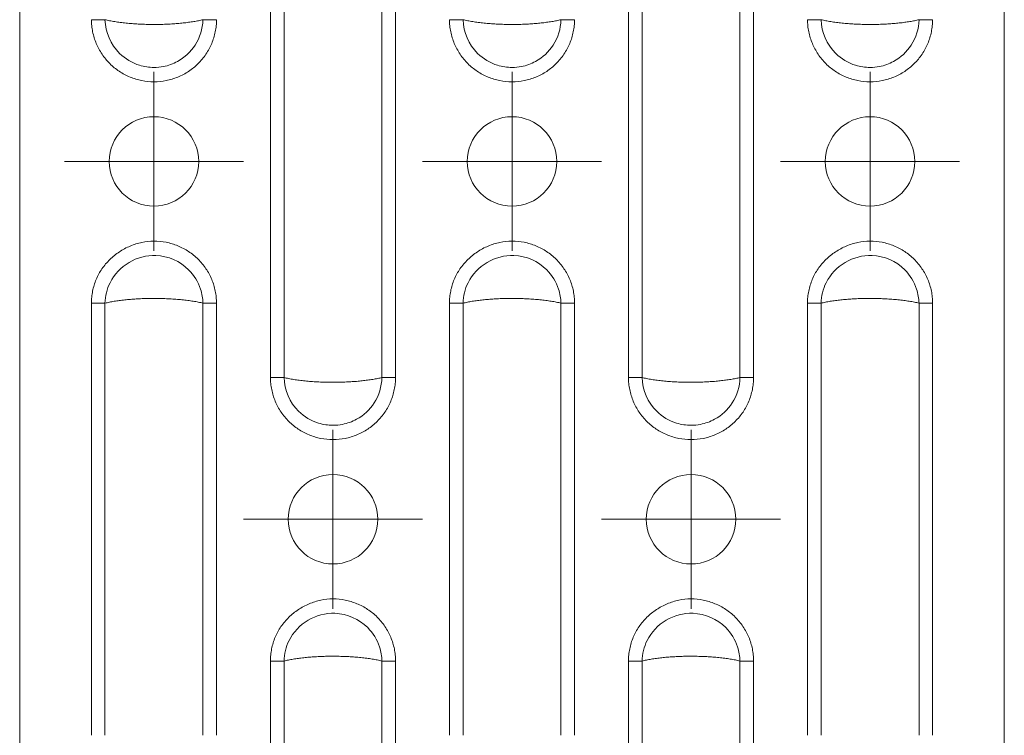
# Model space of a CAD drawing. Header units: millimetres. Extents: x 0 to 210, y 0 to 297.
# Tile 8 of 12: x 44 to 72, y 203 to 223. Entities that reach past the tile are written whole.
import ezdxf

# ---------------------------------------------------------------- set-up
doc = ezdxf.new("R2010")
doc.units = ezdxf.units.MM

# ---------------------------------------------------------------- blocks, each defined once
blk = doc.blocks.new('SW_CENTERMARKSYMBOL_4')
at = {"color": 0, "linetype": 'Continuous', "lineweight": 0}
for p, q in [((0, 1.25), (0, 2.5)), ((0, 0), (0, 1.25)), ((-1.25, 0), (-2.5, 0)), ((0, 0), (-1.25, 0)), ((0, 0), (0, -1.25)), ((0, 0), (1.25, 0)), ((1.25, 0), (2.5, 0)), ((0, -1.25), (0, -2.5))]:
    blk.add_line(p, q, dxfattribs=at)
blk = doc.blocks.new('SW_CENTERMARKSYMBOL_8')
at = {"color": 0, "linetype": 'Continuous', "lineweight": 0}
for p, q in [((0, 1.25), (0, 2.5)), ((0, 0), (0, 1.25)), ((-1.25, 0), (-2.5, 0)), ((0, 0), (-1.25, 0)), ((0, 0), (0, -1.25)), ((0, 0), (1.25, 0)), ((1.25, 0), (2.5, 0)), ((0, -1.25), (0, -2.5))]:
    blk.add_line(p, q, dxfattribs=at)
blk = doc.blocks.new('SW_CENTERMARKSYMBOL_10')
at = {"color": 0, "linetype": 'Continuous', "lineweight": 0}
for p, q in [((0, 1.25), (0, 2.5)), ((0, 0), (0, 1.25)), ((-1.25, 0), (-2.5, 0)), ((0, 0), (-1.25, 0)), ((0, 0), (0, -1.25)), ((0, 0), (1.25, 0)), ((1.25, 0), (2.5, 0)), ((0, -1.25), (0, -2.5))]:
    blk.add_line(p, q, dxfattribs=at)
blk = doc.blocks.new('SW_CENTERMARKSYMBOL_13')
at = {"color": 0, "linetype": 'Continuous', "lineweight": 0}
for p, q in [((0, 1.25), (0, 2.5)), ((0, 0), (0, 1.25)), ((-1.25, 0), (-2.5, 0)), ((0, 0), (-1.25, 0)), ((0, 0), (0, -1.25)), ((0, 0), (1.25, 0)), ((1.25, 0), (2.5, 0)), ((0, -1.25), (0, -2.5))]:
    blk.add_line(p, q, dxfattribs=at)
blk = doc.blocks.new('SW_CENTERMARKSYMBOL_16')
at = {"color": 0, "linetype": 'Continuous', "lineweight": 0}
for p, q in [((0, 1.25), (0, 2.5)), ((0, 0), (0, 1.25)), ((-1.25, 0), (-2.5, 0)), ((0, 0), (-1.25, 0)), ((0, 0), (0, -1.25)), ((0, 0), (1.25, 0)), ((1.25, 0), (2.5, 0)), ((0, -1.25), (0, -2.5))]:
    blk.add_line(p, q, dxfattribs=at)

msp = doc.modelspace()

# ---------------------------------------------------------------- linework, layer by layer
at = {"color": 7, "linetype": 'Continuous', "lineweight": 15}
for p, q in [((44.462, 271.362), (44.462, 154.612)), ((71.962, 271.362), (71.962, 154.612)), ((51.464, 212.824), (51.464, 224.9)), ((51.844, 212.824), (51.844, 224.9)), ((54.579, 224.9), (54.579, 212.824)), ((54.959, 224.9), (54.959, 212.824)), ((61.464, 212.824), (61.464, 224.9)), ((61.844, 212.824), (61.844, 224.9)), ((64.579, 224.9), (64.579, 212.824)), ((64.959, 224.9), (64.959, 212.824)), ((46.464, 202.824), (46.464, 214.9)), ((46.844, 202.824), (46.844, 214.9)), ((49.579, 214.9), (49.579, 202.824)), ((49.959, 214.9), (49.959, 202.824)), ((56.464, 202.824), (56.464, 214.9)), ((56.844, 202.824), (56.844, 214.9)), ((59.579, 214.9), (59.579, 202.824)), ((59.959, 214.9), (59.959, 202.824)), ((66.464, 202.824), (66.464, 214.9)), ((66.844, 202.824), (66.844, 214.9)), ((69.579, 214.9), (69.579, 202.824)), ((69.959, 214.9), (69.959, 202.824)), ((51.464, 192.824), (51.464, 204.9)), ((51.844, 192.824), (51.844, 204.9)), ((54.579, 204.9), (54.579, 192.824)), ((54.959, 204.9), (54.959, 192.824)), ((61.464, 192.824), (61.464, 204.9)), ((61.844, 192.824), (61.844, 204.9)), ((64.579, 204.9), (64.579, 192.824)), ((64.959, 204.9), (64.959, 192.824))]:
    msp.add_line(p, q, dxfattribs=at)
for centre in [(48.212, 218.862), (58.212, 218.862), (68.212, 218.862), (53.212, 208.862), (63.212, 208.862)]:
    msp.add_circle(centre, 1.25, dxfattribs=at)
for points, knots in [([(49.959, 222.824), (49.958, 222.795), (49.958, 222.739), (49.951, 222.654), (49.94, 222.569), (49.92, 222.457), (49.885, 222.319), (49.808, 222.105), (49.673, 221.852), (49.453, 221.589), (49.187, 221.37), (48.883, 221.21), (48.554, 221.11), (48.212, 221.077), (47.869, 221.11), (47.54, 221.21), (47.236, 221.371), (46.97, 221.587), (46.752, 221.853), (46.617, 222.105), (46.539, 222.319), (46.497, 222.485), (46.469, 222.654), (46.466, 222.767), (46.464, 222.824)], [0, 0, 0, 0, 0.015533, 0.031084, 0.046691, 0.062392, 0.093615, 0.124896, 0.187194, 0.249778, 0.312389, 0.374922, 0.437461, 0.50008, 0.562677, 0.625319, 0.687821, 0.750259, 0.812689, 0.875175, 0.906472, 0.937669, 0.968968, 1, 1, 1, 1]), ([(46.464, 222.824), (46.536, 222.824), (46.608, 222.824), (46.738, 222.824), (46.797, 222.824), (46.844, 222.824)], [0, 0, 0, 0, 0.5, 0.5, 1, 1, 1, 1]), ([(46.844, 222.824), (46.865, 222.819), (46.906, 222.808), (46.974, 222.794), (47.044, 222.781), (47.116, 222.768), (47.192, 222.757), (47.27, 222.746), (47.35, 222.736), (47.431, 222.727), (47.515, 222.72), (47.599, 222.713), (47.685, 222.707), (47.772, 222.701), (47.86, 222.697), (47.947, 222.694), (48.036, 222.692), (48.124, 222.69), (48.238, 222.69), (48.378, 222.691), (48.545, 222.696), (48.71, 222.704), (48.872, 222.716), (49.03, 222.731), (49.181, 222.749), (49.325, 222.771), (49.46, 222.795), (49.539, 222.814), (49.579, 222.824)], [0, 0, 0, 0, 0.030784, 0.061385, 0.091803, 0.122043, 0.152106, 0.181996, 0.211714, 0.241263, 0.270646, 0.299866, 0.328925, 0.357827, 0.386573, 0.415168, 0.443614, 0.471914, 0.500071, 0.55336, 0.607169, 0.661517, 0.716425, 0.771912, 0.827995, 0.884692, 0.942022, 1, 1, 1, 1]), ([(49.579, 222.824), (49.573, 222.573), (49.497, 222.324), (49.238, 221.924), (49.068, 221.766), (48.746, 221.589), (48.613, 221.541), (48.388, 221.497), (48.299, 221.489), (48.076, 221.489), (47.939, 221.509), (47.6, 221.613), (47.408, 221.728), (47.003, 222.126), (46.852, 222.472), (46.844, 222.824)], [-1.089053, -1.089053, -1.089053, -1.089053, -0.895746, -0.895746, -0.721498, -0.721498, -0.612592, -0.612592, -0.544526, -0.544526, -0.439244, -0.439244, -0.270793, -0.270793, 0, 0, 0, 0]), ([(49.579, 222.824), (49.626, 222.824), (49.685, 222.824), (49.815, 222.824), (49.887, 222.824), (49.959, 222.824)], [0, 0, 0, 0, 0.5, 0.5, 1, 1, 1, 1]), ([(59.959, 222.824), (59.958, 222.795), (59.958, 222.739), (59.951, 222.654), (59.94, 222.569), (59.92, 222.457), (59.885, 222.319), (59.808, 222.105), (59.673, 221.852), (59.453, 221.589), (59.187, 221.37), (58.883, 221.21), (58.554, 221.11), (58.212, 221.077), (57.869, 221.11), (57.54, 221.21), (57.236, 221.371), (56.97, 221.587), (56.752, 221.853), (56.617, 222.105), (56.539, 222.319), (56.497, 222.485), (56.469, 222.654), (56.466, 222.767), (56.464, 222.824)], [0, 0, 0, 0, 0.0155334, 0.0310839, 0.0466905, 0.0623919, 0.0936154, 0.1248957, 0.1871939, 0.2497784, 0.3123888, 0.3749218, 0.4374611, 0.50008, 0.5626774, 0.6253192, 0.6878205, 0.7502594, 0.8126885, 0.8751746, 0.9064718, 0.9376686, 0.968968, 1, 1, 1, 1]), ([(56.464, 222.824), (56.536, 222.824), (56.608, 222.824), (56.738, 222.824), (56.797, 222.824), (56.844, 222.824)], [0, 0, 0, 0, 0.5, 0.5, 1, 1, 1, 1]), ([(56.844, 222.824), (56.865, 222.819), (56.906, 222.808), (56.974, 222.794), (57.044, 222.781), (57.116, 222.768), (57.192, 222.757), (57.27, 222.746), (57.35, 222.736), (57.431, 222.727), (57.515, 222.72), (57.599, 222.713), (57.685, 222.707), (57.772, 222.701), (57.86, 222.697), (57.947, 222.694), (58.036, 222.692), (58.124, 222.69), (58.238, 222.69), (58.378, 222.691), (58.545, 222.696), (58.71, 222.704), (58.872, 222.716), (59.03, 222.731), (59.181, 222.749), (59.325, 222.771), (59.46, 222.795), (59.539, 222.814), (59.579, 222.824)], [0, 0, 0, 0, 0.0307842, 0.0613845, 0.0918034, 0.1220432, 0.1521065, 0.1819958, 0.2117137, 0.2412629, 0.270646, 0.2998659, 0.3289251, 0.3578267, 0.3865734, 0.4151681, 0.4436139, 0.4719137, 0.5000706, 0.5533598, 0.6071687, 0.6615173, 0.7164253, 0.7719117, 0.8279948, 0.8846925, 0.942022, 1, 1, 1, 1]), ([(59.579, 222.824), (59.573, 222.573), (59.497, 222.324), (59.238, 221.924), (59.068, 221.766), (58.746, 221.589), (58.613, 221.541), (58.388, 221.497), (58.299, 221.489), (58.076, 221.489), (57.939, 221.509), (57.6, 221.613), (57.408, 221.728), (57.003, 222.126), (56.852, 222.472), (56.844, 222.824)], [-1.089053, -1.089053, -1.089053, -1.089053, -0.895746, -0.895746, -0.721498, -0.721498, -0.612592, -0.612592, -0.544526, -0.544526, -0.439244, -0.439244, -0.270793, -0.270793, 0, 0, 0, 0]), ([(59.579, 222.824), (59.626, 222.824), (59.685, 222.824), (59.815, 222.824), (59.887, 222.824), (59.959, 222.824)], [0, 0, 0, 0, 0.5, 0.5, 1, 1, 1, 1]), ([(69.959, 222.824), (69.958, 222.795), (69.958, 222.739), (69.951, 222.654), (69.94, 222.569), (69.92, 222.457), (69.885, 222.319), (69.808, 222.105), (69.673, 221.852), (69.453, 221.589), (69.187, 221.37), (68.883, 221.21), (68.554, 221.11), (68.212, 221.077), (67.869, 221.11), (67.54, 221.21), (67.236, 221.371), (66.97, 221.587), (66.752, 221.853), (66.617, 222.105), (66.539, 222.319), (66.497, 222.485), (66.469, 222.654), (66.466, 222.767), (66.464, 222.824)], [0, 0, 0, 0, 0.015533, 0.031084, 0.046691, 0.062392, 0.093615, 0.124896, 0.187194, 0.249778, 0.312389, 0.374922, 0.437461, 0.50008, 0.562677, 0.625319, 0.687821, 0.750259, 0.812689, 0.875175, 0.906472, 0.937669, 0.968968, 1, 1, 1, 1]), ([(66.464, 222.824), (66.536, 222.824), (66.608, 222.824), (66.738, 222.824), (66.797, 222.824), (66.844, 222.824)], [0, 0, 0, 0, 0.5, 0.5, 1, 1, 1, 1]), ([(66.844, 222.824), (66.865, 222.819), (66.906, 222.808), (66.974, 222.794), (67.044, 222.781), (67.116, 222.768), (67.192, 222.757), (67.27, 222.746), (67.35, 222.736), (67.431, 222.727), (67.515, 222.72), (67.599, 222.713), (67.685, 222.707), (67.772, 222.701), (67.86, 222.697), (67.947, 222.694), (68.036, 222.692), (68.124, 222.69), (68.238, 222.69), (68.378, 222.691), (68.545, 222.696), (68.71, 222.704), (68.872, 222.716), (69.03, 222.731), (69.181, 222.749), (69.325, 222.771), (69.46, 222.795), (69.539, 222.814), (69.579, 222.824)], [0, 0, 0, 0, 0.0307842, 0.0613845, 0.0918034, 0.1220432, 0.1521065, 0.1819958, 0.2117137, 0.2412629, 0.270646, 0.2998659, 0.3289251, 0.3578267, 0.3865734, 0.4151681, 0.4436139, 0.4719137, 0.5000706, 0.5533598, 0.6071687, 0.6615173, 0.7164253, 0.7719117, 0.8279948, 0.8846925, 0.942022, 1, 1, 1, 1]), ([(69.579, 222.824), (69.573, 222.573), (69.497, 222.324), (69.238, 221.924), (69.068, 221.766), (68.746, 221.589), (68.613, 221.541), (68.388, 221.497), (68.299, 221.489), (68.076, 221.489), (67.939, 221.509), (67.6, 221.613), (67.408, 221.728), (67.003, 222.126), (66.852, 222.472), (66.844, 222.824)], [-1.089053, -1.089053, -1.089053, -1.089053, -0.895746, -0.895746, -0.721498, -0.721498, -0.612592, -0.612592, -0.544526, -0.544526, -0.439244, -0.439244, -0.270793, -0.270793, 0, 0, 0, 0]), ([(69.579, 222.824), (69.626, 222.824), (69.685, 222.824), (69.815, 222.824), (69.887, 222.824), (69.959, 222.824)], [0, 0, 0, 0, 0.5, 0.5, 1, 1, 1, 1]), ([(46.464, 214.9), (46.465, 214.929), (46.466, 214.985), (46.472, 215.07), (46.483, 215.155), (46.503, 215.267), (46.538, 215.405), (46.614, 215.618), (46.75, 215.869), (46.972, 216.129), (47.239, 216.345), (47.543, 216.507), (47.87, 216.611), (48.212, 216.648), (48.553, 216.613), (48.882, 216.513), (49.186, 216.353), (49.408, 216.173), (49.562, 216.004), (49.665, 215.867), (49.754, 215.72), (49.828, 215.566), (49.886, 215.405), (49.928, 215.24), (49.954, 215.071), (49.957, 214.957), (49.959, 214.9)], [0, 0, 0, 0, 0.015558, 0.031135, 0.046768, 0.062496, 0.093799, 0.125045, 0.186708, 0.249382, 0.311688, 0.374289, 0.437411, 0.499275, 0.561957, 0.624546, 0.687103, 0.749679, 0.780928, 0.812381, 0.843709, 0.875023, 0.906415, 0.937501, 0.968592, 1, 1, 1, 1]), ([(56.464, 214.9), (56.465, 214.929), (56.466, 214.985), (56.472, 215.07), (56.483, 215.155), (56.503, 215.267), (56.538, 215.405), (56.614, 215.618), (56.75, 215.869), (56.972, 216.129), (57.239, 216.345), (57.543, 216.507), (57.87, 216.611), (58.212, 216.648), (58.553, 216.613), (58.882, 216.513), (59.186, 216.353), (59.408, 216.173), (59.562, 216.004), (59.665, 215.867), (59.754, 215.72), (59.828, 215.566), (59.886, 215.405), (59.928, 215.24), (59.954, 215.071), (59.957, 214.957), (59.959, 214.9)], [0, 0, 0, 0, 0.015558, 0.031135, 0.046768, 0.062496, 0.093799, 0.125045, 0.186708, 0.249382, 0.311688, 0.374289, 0.437411, 0.499275, 0.561957, 0.624546, 0.687103, 0.749679, 0.780928, 0.812381, 0.843709, 0.875023, 0.906415, 0.937501, 0.968592, 1, 1, 1, 1]), ([(66.464, 214.9), (66.465, 214.929), (66.466, 214.985), (66.472, 215.07), (66.483, 215.155), (66.503, 215.267), (66.538, 215.405), (66.614, 215.618), (66.75, 215.869), (66.972, 216.129), (67.239, 216.345), (67.543, 216.507), (67.87, 216.611), (68.212, 216.648), (68.553, 216.613), (68.882, 216.513), (69.186, 216.353), (69.408, 216.173), (69.562, 216.004), (69.665, 215.867), (69.754, 215.72), (69.828, 215.566), (69.886, 215.405), (69.928, 215.24), (69.954, 215.071), (69.957, 214.957), (69.959, 214.9)], [0, 0, 0, 0, 0.0155584, 0.0311347, 0.0467676, 0.0624956, 0.0937995, 0.1250448, 0.1867078, 0.2493823, 0.3116879, 0.3742888, 0.437411, 0.4992755, 0.5619569, 0.6245458, 0.6871026, 0.7496794, 0.7809281, 0.8123812, 0.8437088, 0.8750227, 0.906415, 0.9375008, 0.9685919, 1, 1, 1, 1]), ([(46.844, 214.9), (46.849, 215.098), (46.897, 215.296), (47.217, 215.943), (47.74, 216.256), (48.608, 216.22), (48.94, 216.075), (49.331, 215.682), (49.446, 215.496), (49.554, 215.166), (49.576, 215.033), (49.579, 214.9)], [-1.088547, -1.088547, -1.088547, -1.088547, -0.936031, -0.936031, -0.529703, -0.529703, -0.266904, -0.266904, -0.102656, -0.102656, 0, 0, 0, 0]), ([(56.844, 214.9), (56.849, 215.098), (56.897, 215.296), (57.217, 215.943), (57.74, 216.256), (58.608, 216.22), (58.94, 216.075), (59.331, 215.682), (59.446, 215.496), (59.554, 215.166), (59.576, 215.033), (59.579, 214.9)], [-1.088547, -1.088547, -1.088547, -1.088547, -0.936031, -0.936031, -0.529703, -0.529703, -0.266904, -0.266904, -0.102656, -0.102656, 0, 0, 0, 0]), ([(66.844, 214.9), (66.849, 215.098), (66.897, 215.296), (67.217, 215.943), (67.74, 216.256), (68.608, 216.22), (68.94, 216.075), (69.331, 215.682), (69.446, 215.496), (69.554, 215.166), (69.576, 215.033), (69.579, 214.9)], [-1.088547, -1.088547, -1.088547, -1.088547, -0.936031, -0.936031, -0.529703, -0.529703, -0.266904, -0.266904, -0.102656, -0.102656, 0, 0, 0, 0]), ([(49.579, 214.9), (49.559, 214.905), (49.517, 214.916), (49.45, 214.93), (49.38, 214.943), (49.307, 214.956), (49.231, 214.967), (49.154, 214.978), (49.074, 214.988), (48.992, 214.997), (48.909, 215.004), (48.824, 215.011), (48.738, 215.017), (48.651, 215.022), (48.564, 215.027), (48.476, 215.03), (48.388, 215.032), (48.3, 215.034), (48.185, 215.034), (48.045, 215.033), (47.878, 215.028), (47.713, 215.02), (47.551, 215.008), (47.393, 214.993), (47.242, 214.975), (47.099, 214.953), (46.964, 214.929), (46.884, 214.91), (46.844, 214.9)], [0, 0, 0, 0, 0.030784, 0.061385, 0.091803, 0.122043, 0.152106, 0.181996, 0.211714, 0.241263, 0.270646, 0.299866, 0.328925, 0.357827, 0.386573, 0.415168, 0.443614, 0.471914, 0.500071, 0.55336, 0.607169, 0.661517, 0.716425, 0.771912, 0.827995, 0.884692, 0.942022, 1, 1, 1, 1]), ([(49.959, 214.9), (49.887, 214.9), (49.815, 214.9), (49.685, 214.9), (49.626, 214.9), (49.579, 214.9)], [0, 0, 0, 0, 0.5, 0.5, 1, 1, 1, 1]), ([(59.579, 214.9), (59.559, 214.905), (59.517, 214.916), (59.45, 214.93), (59.38, 214.943), (59.307, 214.956), (59.231, 214.967), (59.154, 214.978), (59.074, 214.988), (58.992, 214.997), (58.909, 215.004), (58.824, 215.011), (58.738, 215.017), (58.651, 215.022), (58.564, 215.027), (58.476, 215.03), (58.388, 215.032), (58.3, 215.034), (58.185, 215.034), (58.045, 215.033), (57.878, 215.028), (57.713, 215.02), (57.551, 215.008), (57.393, 214.993), (57.242, 214.975), (57.099, 214.953), (56.964, 214.929), (56.884, 214.91), (56.844, 214.9)], [0, 0, 0, 0, 0.030784, 0.061385, 0.091803, 0.122043, 0.152106, 0.181996, 0.211714, 0.241263, 0.270646, 0.299866, 0.328925, 0.357827, 0.386573, 0.415168, 0.443614, 0.471914, 0.500071, 0.55336, 0.607169, 0.661517, 0.716425, 0.771912, 0.827995, 0.884692, 0.942022, 1, 1, 1, 1]), ([(59.959, 214.9), (59.887, 214.9), (59.815, 214.9), (59.685, 214.9), (59.626, 214.9), (59.579, 214.9)], [0, 0, 0, 0, 0.5, 0.5, 1, 1, 1, 1]), ([(69.579, 214.9), (69.559, 214.905), (69.517, 214.916), (69.45, 214.93), (69.38, 214.943), (69.307, 214.956), (69.231, 214.967), (69.154, 214.978), (69.074, 214.988), (68.992, 214.997), (68.909, 215.004), (68.824, 215.011), (68.738, 215.017), (68.651, 215.022), (68.564, 215.027), (68.476, 215.03), (68.388, 215.032), (68.3, 215.034), (68.185, 215.034), (68.045, 215.033), (67.878, 215.028), (67.713, 215.02), (67.551, 215.008), (67.393, 214.993), (67.242, 214.975), (67.099, 214.953), (66.964, 214.929), (66.884, 214.91), (66.844, 214.9)], [0, 0, 0, 0, 0.0307842, 0.0613845, 0.0918034, 0.1220432, 0.1521065, 0.1819958, 0.2117137, 0.2412629, 0.270646, 0.2998659, 0.3289251, 0.3578267, 0.3865734, 0.4151681, 0.4436139, 0.4719137, 0.5000706, 0.5533598, 0.6071687, 0.6615173, 0.7164253, 0.7719117, 0.8279948, 0.8846925, 0.942022, 1, 1, 1, 1]), ([(69.959, 214.9), (69.887, 214.9), (69.815, 214.9), (69.685, 214.9), (69.626, 214.9), (69.579, 214.9)], [0, 0, 0, 0, 0.5, 0.5, 1, 1, 1, 1]), ([(54.959, 212.824), (54.958, 212.795), (54.958, 212.739), (54.951, 212.654), (54.94, 212.569), (54.92, 212.457), (54.885, 212.319), (54.808, 212.105), (54.673, 211.852), (54.453, 211.589), (54.187, 211.37), (53.883, 211.21), (53.554, 211.11), (53.212, 211.077), (52.869, 211.11), (52.54, 211.21), (52.236, 211.371), (51.97, 211.587), (51.752, 211.853), (51.617, 212.105), (51.539, 212.319), (51.497, 212.485), (51.469, 212.654), (51.466, 212.767), (51.464, 212.824)], [0, 0, 0, 0, 0.015533, 0.031084, 0.046691, 0.062392, 0.093615, 0.124896, 0.187194, 0.249778, 0.312389, 0.374922, 0.437461, 0.50008, 0.562677, 0.625319, 0.687821, 0.750259, 0.812689, 0.875175, 0.906472, 0.937669, 0.968968, 1, 1, 1, 1]), ([(51.464, 212.824), (51.536, 212.824), (51.608, 212.824), (51.738, 212.824), (51.797, 212.824), (51.844, 212.824)], [0, 0, 0, 0, 0.5, 0.5, 1, 1, 1, 1]), ([(51.844, 212.824), (51.865, 212.819), (51.906, 212.808), (51.974, 212.794), (52.044, 212.781), (52.116, 212.768), (52.192, 212.757), (52.27, 212.746), (52.35, 212.736), (52.431, 212.727), (52.515, 212.72), (52.599, 212.713), (52.685, 212.707), (52.772, 212.701), (52.86, 212.697), (52.947, 212.694), (53.036, 212.692), (53.124, 212.69), (53.238, 212.69), (53.378, 212.691), (53.545, 212.696), (53.71, 212.704), (53.872, 212.716), (54.03, 212.731), (54.181, 212.749), (54.325, 212.771), (54.46, 212.795), (54.539, 212.814), (54.579, 212.824)], [0, 0, 0, 0, 0.030784, 0.061385, 0.091803, 0.122043, 0.152106, 0.181996, 0.211714, 0.241263, 0.270646, 0.299866, 0.328925, 0.357827, 0.386573, 0.415168, 0.443614, 0.471914, 0.500071, 0.55336, 0.607169, 0.661517, 0.716425, 0.771912, 0.827995, 0.884692, 0.942022, 1, 1, 1, 1]), ([(54.579, 212.824), (54.573, 212.573), (54.497, 212.324), (54.238, 211.924), (54.068, 211.766), (53.746, 211.589), (53.613, 211.541), (53.388, 211.497), (53.299, 211.489), (53.076, 211.489), (52.939, 211.509), (52.6, 211.613), (52.408, 211.728), (52.003, 212.126), (51.852, 212.472), (51.844, 212.824)], [-1.089053, -1.089053, -1.089053, -1.089053, -0.895746, -0.895746, -0.721498, -0.721498, -0.612592, -0.612592, -0.544526, -0.544526, -0.439244, -0.439244, -0.270793, -0.270793, 0, 0, 0, 0]), ([(54.579, 212.824), (54.626, 212.824), (54.685, 212.824), (54.815, 212.824), (54.887, 212.824), (54.959, 212.824)], [0, 0, 0, 0, 0.5, 0.5, 1, 1, 1, 1]), ([(64.959, 212.824), (64.958, 212.795), (64.958, 212.739), (64.951, 212.654), (64.94, 212.569), (64.92, 212.457), (64.885, 212.319), (64.808, 212.105), (64.673, 211.852), (64.453, 211.589), (64.187, 211.37), (63.883, 211.21), (63.554, 211.11), (63.212, 211.077), (62.869, 211.11), (62.54, 211.21), (62.236, 211.371), (61.97, 211.587), (61.752, 211.853), (61.617, 212.105), (61.539, 212.319), (61.497, 212.485), (61.469, 212.654), (61.466, 212.767), (61.464, 212.824)], [0, 0, 0, 0, 0.015533, 0.031084, 0.046691, 0.062392, 0.093615, 0.124896, 0.187194, 0.249778, 0.312389, 0.374922, 0.437461, 0.50008, 0.562677, 0.625319, 0.687821, 0.750259, 0.812689, 0.875175, 0.906472, 0.937669, 0.968968, 1, 1, 1, 1]), ([(61.464, 212.824), (61.536, 212.824), (61.608, 212.824), (61.738, 212.824), (61.797, 212.824), (61.844, 212.824)], [0, 0, 0, 0, 0.5, 0.5, 1, 1, 1, 1]), ([(61.844, 212.824), (61.865, 212.819), (61.906, 212.808), (61.974, 212.794), (62.044, 212.781), (62.116, 212.768), (62.192, 212.757), (62.27, 212.746), (62.35, 212.736), (62.431, 212.727), (62.515, 212.72), (62.599, 212.713), (62.685, 212.707), (62.772, 212.701), (62.86, 212.697), (62.947, 212.694), (63.036, 212.692), (63.124, 212.69), (63.238, 212.69), (63.378, 212.691), (63.545, 212.696), (63.71, 212.704), (63.872, 212.716), (64.03, 212.731), (64.181, 212.749), (64.325, 212.771), (64.46, 212.795), (64.539, 212.814), (64.579, 212.824)], [0, 0, 0, 0, 0.0307842, 0.0613845, 0.0918034, 0.1220432, 0.1521065, 0.1819958, 0.2117137, 0.2412629, 0.270646, 0.2998659, 0.3289251, 0.3578267, 0.3865734, 0.4151681, 0.4436139, 0.4719137, 0.5000706, 0.5533598, 0.6071687, 0.6615173, 0.7164253, 0.7719117, 0.8279948, 0.8846925, 0.942022, 1, 1, 1, 1]), ([(64.579, 212.824), (64.573, 212.573), (64.497, 212.324), (64.238, 211.924), (64.068, 211.766), (63.746, 211.589), (63.613, 211.541), (63.388, 211.497), (63.299, 211.489), (63.076, 211.489), (62.939, 211.509), (62.6, 211.613), (62.408, 211.728), (62.003, 212.126), (61.852, 212.472), (61.844, 212.824)], [-1.089053, -1.089053, -1.089053, -1.089053, -0.895746, -0.895746, -0.721498, -0.721498, -0.612592, -0.612592, -0.544526, -0.544526, -0.439244, -0.439244, -0.270793, -0.270793, 0, 0, 0, 0]), ([(64.579, 212.824), (64.626, 212.824), (64.685, 212.824), (64.815, 212.824), (64.887, 212.824), (64.959, 212.824)], [0, 0, 0, 0, 0.5, 0.5, 1, 1, 1, 1]), ([(51.464, 204.9), (51.465, 204.929), (51.466, 204.985), (51.472, 205.07), (51.483, 205.155), (51.503, 205.267), (51.538, 205.405), (51.614, 205.618), (51.75, 205.869), (51.972, 206.129), (52.239, 206.345), (52.543, 206.507), (52.87, 206.611), (53.212, 206.648), (53.553, 206.613), (53.882, 206.513), (54.186, 206.353), (54.408, 206.173), (54.562, 206.004), (54.665, 205.867), (54.754, 205.72), (54.828, 205.566), (54.886, 205.405), (54.928, 205.24), (54.954, 205.071), (54.957, 204.957), (54.959, 204.9)], [0, 0, 0, 0, 0.0155584, 0.0311347, 0.0467676, 0.0624956, 0.0937995, 0.1250448, 0.1867078, 0.2493823, 0.3116879, 0.3742888, 0.437411, 0.4992755, 0.5619569, 0.6245458, 0.6871026, 0.7496794, 0.7809281, 0.8123812, 0.8437088, 0.8750227, 0.906415, 0.9375008, 0.9685919, 1, 1, 1, 1]), ([(61.464, 204.9), (61.465, 204.929), (61.466, 204.985), (61.472, 205.07), (61.483, 205.155), (61.503, 205.267), (61.538, 205.405), (61.614, 205.618), (61.75, 205.869), (61.972, 206.129), (62.239, 206.345), (62.543, 206.507), (62.87, 206.611), (63.212, 206.648), (63.553, 206.613), (63.882, 206.513), (64.186, 206.353), (64.408, 206.173), (64.562, 206.004), (64.665, 205.867), (64.754, 205.72), (64.828, 205.566), (64.886, 205.405), (64.928, 205.24), (64.954, 205.071), (64.957, 204.957), (64.959, 204.9)], [0, 0, 0, 0, 0.015558, 0.031135, 0.046768, 0.062496, 0.093799, 0.125045, 0.186708, 0.249382, 0.311688, 0.374289, 0.437411, 0.499275, 0.561957, 0.624546, 0.687103, 0.749679, 0.780928, 0.812381, 0.843709, 0.875023, 0.906415, 0.937501, 0.968592, 1, 1, 1, 1]), ([(51.844, 204.9), (51.849, 205.098), (51.897, 205.296), (52.217, 205.943), (52.74, 206.256), (53.608, 206.22), (53.94, 206.075), (54.331, 205.682), (54.446, 205.496), (54.554, 205.166), (54.576, 205.033), (54.579, 204.9)], [-1.088547, -1.088547, -1.088547, -1.088547, -0.936031, -0.936031, -0.529703, -0.529703, -0.266904, -0.266904, -0.102656, -0.102656, 0, 0, 0, 0]), ([(61.844, 204.9), (61.849, 205.098), (61.897, 205.296), (62.217, 205.943), (62.74, 206.256), (63.608, 206.22), (63.94, 206.075), (64.331, 205.682), (64.446, 205.496), (64.554, 205.166), (64.576, 205.033), (64.579, 204.9)], [-1.088547, -1.088547, -1.088547, -1.088547, -0.936031, -0.936031, -0.529703, -0.529703, -0.266904, -0.266904, -0.102656, -0.102656, 0, 0, 0, 0]), ([(54.579, 204.9), (54.559, 204.905), (54.517, 204.916), (54.45, 204.93), (54.38, 204.943), (54.307, 204.956), (54.231, 204.967), (54.154, 204.978), (54.074, 204.988), (53.992, 204.997), (53.909, 205.004), (53.824, 205.011), (53.738, 205.017), (53.651, 205.022), (53.564, 205.027), (53.476, 205.03), (53.388, 205.032), (53.3, 205.034), (53.185, 205.034), (53.045, 205.033), (52.878, 205.028), (52.713, 205.02), (52.551, 205.008), (52.393, 204.993), (52.242, 204.975), (52.099, 204.953), (51.964, 204.929), (51.884, 204.91), (51.844, 204.9)], [0, 0, 0, 0, 0.030784, 0.061385, 0.091803, 0.122043, 0.152106, 0.181996, 0.211714, 0.241263, 0.270646, 0.299866, 0.328925, 0.357827, 0.386573, 0.415168, 0.443614, 0.471914, 0.500071, 0.55336, 0.607169, 0.661517, 0.716425, 0.771912, 0.827995, 0.884692, 0.942022, 1, 1, 1, 1]), ([(54.959, 204.9), (54.887, 204.9), (54.815, 204.9), (54.685, 204.9), (54.626, 204.9), (54.579, 204.9)], [0, 0, 0, 0, 0.5, 0.5, 1, 1, 1, 1]), ([(64.579, 204.9), (64.559, 204.905), (64.517, 204.916), (64.45, 204.93), (64.38, 204.943), (64.307, 204.956), (64.231, 204.967), (64.154, 204.978), (64.074, 204.988), (63.992, 204.997), (63.909, 205.004), (63.824, 205.011), (63.738, 205.017), (63.651, 205.022), (63.564, 205.027), (63.476, 205.03), (63.388, 205.032), (63.3, 205.034), (63.185, 205.034), (63.045, 205.033), (62.878, 205.028), (62.713, 205.02), (62.551, 205.008), (62.393, 204.993), (62.242, 204.975), (62.099, 204.953), (61.964, 204.929), (61.884, 204.91), (61.844, 204.9)], [0, 0, 0, 0, 0.030784, 0.061385, 0.091803, 0.122043, 0.152106, 0.181996, 0.211714, 0.241263, 0.270646, 0.299866, 0.328925, 0.357827, 0.386573, 0.415168, 0.443614, 0.471914, 0.500071, 0.55336, 0.607169, 0.661517, 0.716425, 0.771912, 0.827995, 0.884692, 0.942022, 1, 1, 1, 1]), ([(64.959, 204.9), (64.887, 204.9), (64.815, 204.9), (64.685, 204.9), (64.626, 204.9), (64.579, 204.9)], [0, 0, 0, 0, 0.5, 0.5, 1, 1, 1, 1])]:
    msp.add_open_spline(points, degree=3, knots=knots, dxfattribs=at)
for points in [[(46.464, 214.9), (46.536, 214.9), (46.68, 214.9), (46.797, 214.9), (46.844, 214.9)], [(56.464, 214.9), (56.536, 214.9), (56.68, 214.9), (56.797, 214.9), (56.844, 214.9)], [(66.464, 214.9), (66.536, 214.9), (66.68, 214.9), (66.797, 214.9), (66.844, 214.9)], [(51.464, 204.9), (51.536, 204.9), (51.68, 204.9), (51.797, 204.9), (51.844, 204.9)], [(61.464, 204.9), (61.536, 204.9), (61.68, 204.9), (61.797, 204.9), (61.844, 204.9)]]:
    msp.add_open_spline(points, degree=3, dxfattribs=at)

# ---------------------------------------------------------------- block references
at = {"color": 7, "linetype": 'Continuous', "lineweight": 0}
for name, p in [('SW_CENTERMARKSYMBOL_10', (48.212, 218.862)), ('SW_CENTERMARKSYMBOL_13', (58.212, 218.862)), ('SW_CENTERMARKSYMBOL_16', (68.212, 218.862)), ('SW_CENTERMARKSYMBOL_4', (53.212, 208.862)), ('SW_CENTERMARKSYMBOL_8', (63.212, 208.862))]:
    msp.add_blockref(name, p, dxfattribs=at)

doc.saveas('drawing.dxf')
